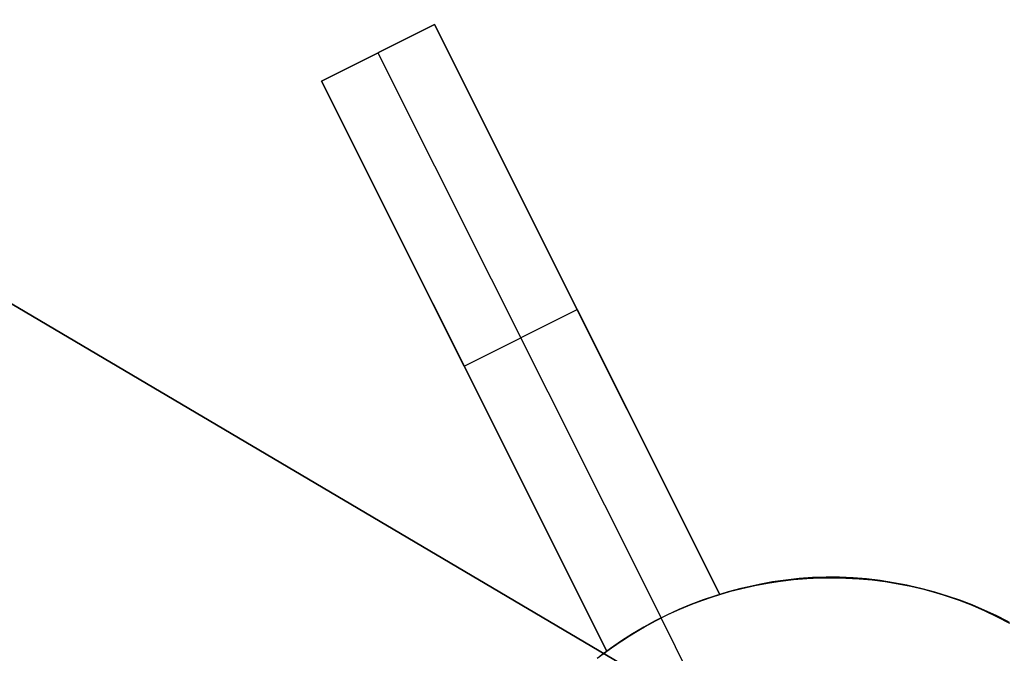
# Model space of a CAD drawing. Header units: millimetres. Extents: x 10802 to 11966, y -167 to 850.
# Tile 11 of 182: x 11284 to 11292, y 470 to 475. Entities that reach past the tile are written whole.
import ezdxf

# ---------------------------------------------------------------- set-up
doc = ezdxf.new("R2010")
doc.units = ezdxf.units.MM
doc.layers.add('1', color=7, linetype='Continuous')
doc.layers.add('color', color=7, linetype='Continuous')

msp = doc.modelspace()

# ---------------------------------------------------------------- linework, layer by layer
at = {"layer": '1', "color": 29, "true_color": 0x4d342b}
for p, q in [((10812.0081, 750.9971, 61.7996), (11297.5487, 464.4975, 61.7996)), ((11277.2134, 476.4966, 65.6568), (11297.5487, 464.4975, 65.6568)), ((11297.5487, 464.4975, 59.5679), (11280.0092, 474.8469, 59.5679))]:
    msp.add_line(p, q, dxfattribs=at)
at = {"layer": 'color', "color": 254, "true_color": 0xcad1ee}
for p, q in [((11286.3326, 474.3241, 2.0215), (11287.2266, 474.7722, 2.4176)), ((11287.2266, 474.7722, 1.6621), (11286.3326, 474.3241, 1.6621)), ((11286.374, 474.3449, 2.0398), (11287.2266, 474.7722, 2.0398)), ((11287.2266, 474.7722, 2.4176), (11289.4856, 470.2646, 3.1651)), ((11287.2266, 474.7722, 1.6621), (11287.2266, 474.7722, 2.4176)), ((11289.4856, 470.2646, -3.3799), (11287.2266, 474.7722, 1.6621)), ((11286.7796, 474.5481, 1.6621), (11286.7796, 474.5481, 2.2196)), ((11286.7796, 474.5481, 1.6621), (11289.0198, 470.0781, -3.3379)), ((11288.5916, 469.8166, 2.7617), (11286.3326, 474.3241, 2.0215)), ((11286.3326, 474.3241, 1.6621), (11286.3326, 474.3241, 2.0215)), ((11286.3326, 474.3241, 1.6621), (11288.5916, 469.8166, -3.3799)), ((11289.4856, 470.2646, -0.1074), (11288.0194, 473.1902, -0.1074)), ((11287.2158, 472.5618, -0.3091), (11288.5916, 469.8166, -0.3091)), ((11287.4621, 472.0703, -0.8589), (11288.3561, 472.5184, -0.8589)), ((11288.3561, 472.5184, -0.8589), (11288.3561, 472.5184, 2.8039)), ((11287.4621, 472.0703, -0.8589), (11287.4621, 472.0703, 2.404)), ((11290.0058, 470.3807, 3.392), (11290.1119, 470.3921, 3.4375)), ((11290.1614, 470.3892, -16.3379), (11290.0582, 470.3804, -16.3379)), ((11290.0683, 470.3815, -5.9237), (11290.1717, 470.3899, -5.9237)), ((11290.1119, 470.3921, 3.4375), (11290.2183, 470.3994, 3.4829)), ((11290.2648, 470.3944, -16.3379), (11290.1614, 470.3892, -16.3379)), ((11290.1717, 470.3899, -5.9237), (11290.2753, 470.3947, -5.9237)), ((11290.2183, 470.3994, 3.4829), (11290.3251, 470.4028, 3.5282)), ((11290.3684, 470.3961, -16.3379), (11290.2648, 470.3944, -16.3379)), ((11290.2753, 470.3947, -5.9237), (11290.379, 470.396, -5.9237)), ((11290.3251, 470.4028, 3.5282), (11290.4319, 470.4022, 3.5733)), ((11290.4719, 470.3941, -16.3379), (11290.3684, 470.3961, -16.3379)), ((11290.379, 470.396, -5.9237), (11290.4827, 470.3937, -5.9237)), ((11290.4319, 470.4022, 3.5733), (11290.5388, 470.3975, 3.6181)), ((11290.5754, 470.3886, -16.3379), (11290.4719, 470.3941, -16.3379)), ((11290.4827, 470.3937, -5.9237), (11290.5863, 470.3878, -5.9237)), ((11290.5388, 470.3975, 3.6181), (11290.6455, 470.3889, 3.6627)), ((11290.6785, 470.3795, -16.3379), (11290.5754, 470.3886, -16.3379)), ((11290.5863, 470.3878, -5.9237), (11290.6896, 470.3783, -5.9237)), ((11290.6455, 470.3889, 3.6627), (11290.752, 470.3763, 3.7069)), ((11289.6503, 470.3099, -16.3379), (11289.5502, 470.2836, -16.3379)), ((11289.559, 470.2861, -5.9237), (11289.6594, 470.3122, -5.9237)), ((11289.5879, 470.2956, 3.2102), (11289.6911, 470.3228, 3.2555)), ((11289.7513, 470.3328, -16.3379), (11289.6503, 470.3099, -16.3379)), ((11289.6594, 470.3122, -5.9237), (11289.7607, 470.3348, -5.9237)), ((11289.6911, 470.3228, 3.2555), (11289.7953, 470.346, 3.3009)), ((11289.853, 470.3522, -16.3379), (11289.7513, 470.3328, -16.3379)), ((11289.7607, 470.3348, -5.9237), (11289.8626, 470.3539, -5.9237)), ((11289.7953, 470.346, 3.3009), (11289.9002, 470.3654, 3.3465)), ((11289.9554, 470.3681, -16.3379), (11289.853, 470.3522, -16.3379)), ((11289.8626, 470.3539, -5.9237), (11289.9652, 470.3694, -5.9237)), ((11289.9002, 470.3654, 3.3465), (11290.0058, 470.3807, 3.392)), ((11290.0582, 470.3804, -16.3379), (11289.9554, 470.3681, -16.3379)), ((11289.9652, 470.3694, -5.9237), (11290.0683, 470.3815, -5.9237)), ((11290.7813, 470.3669, -16.3379), (11290.6785, 470.3795, -16.3379)), ((11290.6896, 470.3783, -5.9237), (11290.7926, 470.3653, -5.9237)), ((11290.752, 470.3763, 3.7069), (11290.8581, 470.3597, 3.7507)), ((11290.8836, 470.3507, -16.3379), (11290.7813, 470.3669, -16.3379)), ((11290.7926, 470.3653, -5.9237), (11290.895, 470.3487, -5.9237)), ((11290.8581, 470.3597, 3.7507), (11290.9638, 470.3391, 3.794)), ((11290.9853, 470.331, -16.3379), (11290.8836, 470.3507, -16.3379)), ((11290.895, 470.3487, -5.9237), (11290.9967, 470.3286, -5.9237)), ((11290.9638, 470.3391, 3.794), (11291.0687, 470.3146, 3.8368)), ((11291.0862, 470.3078, -16.3379), (11290.9853, 470.331, -16.3379)), ((11290.9967, 470.3286, -5.9237), (11291.0977, 470.3049, -5.9237)), ((11291.0687, 470.3146, 3.8368), (11291.173, 470.2862, 3.8791)), ((11291.1863, 470.2812, -16.3379), (11291.0862, 470.3078, -16.3379)), ((11291.0977, 470.3049, -5.9237), (11291.1979, 470.2778, -5.9237)), ((11289.3502, 470.2197, -3.3594), (11289.4177, 470.243, -3.3688)), ((11289.451, 470.2538, -16.3379), (11289.3529, 470.2206, -16.3379)), ((11289.3612, 470.2235, -5.9237), (11289.4596, 470.2565, -5.9237)), ((11289.4177, 470.243, -3.3688), (11289.4856, 470.2646, -3.3799)), ((11289.5502, 470.2836, -16.3379), (11289.451, 470.2538, -16.3379)), ((11289.4596, 470.2565, -5.9237), (11289.559, 470.2861, -5.9237)), ((11289.4856, 470.2646, 3.1651), (11289.5879, 470.2956, 3.2102)), ((11289.4856, 470.2646, -3.3799), (11289.4856, 470.2646, 3.1651)), ((11291.173, 470.2862, 3.8791), (11291.2763, 470.254, 3.9207)), ((11291.2854, 470.251, -16.3379), (11291.1863, 470.2812, -16.3379)), ((11291.1979, 470.2778, -5.9237), (11291.297, 470.2473, -5.9237)), ((11291.2763, 470.254, 3.9207), (11291.3786, 470.2179, 3.9617)), ((11291.3834, 470.2175, -16.3379), (11291.2854, 470.251, -16.3379)), ((11291.297, 470.2473, -5.9237), (11291.3951, 470.2133, -5.9237)), ((11289.1502, 470.1396, -3.3413), (11289.2163, 470.1679, -3.3456)), ((11289.256, 470.184, -16.3379), (11289.1604, 470.1441, -16.3379)), ((11289.1682, 470.1475, -5.9237), (11289.264, 470.1872, -5.9237)), ((11289.2163, 470.1679, -3.3456), (11289.283, 470.1946, -3.3516)), ((11289.3529, 470.2206, -16.3379), (11289.256, 470.184, -16.3379)), ((11289.264, 470.1872, -5.9237), (11289.3612, 470.2235, -5.9237)), ((11289.283, 470.1946, -3.3516), (11289.3502, 470.2197, -3.3594)), ((11291.3786, 470.2179, 3.9617), (11291.4798, 470.178, 4.002)), ((11291.4801, 470.1807, -16.3379), (11291.3834, 470.2175, -16.3379)), ((11291.3951, 470.2133, -5.9237), (11291.4918, 470.176, -5.9237)), ((11291.4798, 470.178, 4.002), (11291.5798, 470.1344, 4.0415)), ((11291.5756, 470.1405, -16.3379), (11291.4801, 470.1807, -16.3379)), ((11291.4918, 470.176, -5.9237), (11291.5873, 470.1353, -5.9237)), ((11288.9558, 470.045, -3.3388), (11289.0198, 470.0781, -3.3379)), ((11289.0663, 470.1009, -16.3379), (11288.9737, 470.0545, -16.3379)), ((11288.9809, 470.0582, -5.9237), (11289.0738, 470.1045, -5.9237)), ((11289.0198, 470.0781, -3.3379), (11289.0846, 470.1096, -3.3388)), ((11289.0198, 470.0781, -3.3379), (11289.0198, 470.0781, -16.3379)), ((11289.8039, 468.5136, -16.3379), (11289.0198, 470.0781, -16.3379)), ((11289.1604, 470.1441, -16.3379), (11289.0663, 470.1009, -16.3379)), ((11289.0738, 470.1045, -5.9237), (11289.1682, 470.1475, -5.9237)), ((11289.0846, 470.1096, -3.3388), (11289.1502, 470.1396, -3.3413)), ((11291.6696, 470.097, -16.3379), (11291.5756, 470.1405, -16.3379)), ((11291.5798, 470.1344, 4.0415), (11291.6784, 470.0871, 4.0802)), ((11291.5873, 470.1353, -5.9237), (11291.6813, 470.0914, -5.9237)), ((11291.7621, 470.0504, -16.3379), (11291.6696, 470.097, -16.3379)), ((11291.6784, 470.0871, 4.0802), (11291.7755, 470.0362, 4.118)), ((11291.6813, 470.0914, -5.9237), (11291.7737, 470.0442, -5.9237)), ((11288.8828, 470.0049, -16.3379), (11288.7936, 469.9522, -16.3379)), ((11288.8002, 469.9563, -5.9237), (11288.8897, 470.0088, -5.9237)), ((11288.8302, 469.9744, -3.3456), (11288.8925, 470.0105, -3.3413)), ((11288.9737, 470.0545, -16.3379), (11288.8828, 470.0049, -16.3379)), ((11288.8897, 470.0088, -5.9237), (11288.9809, 470.0582, -5.9237)), ((11288.8925, 470.0105, -3.3413), (11288.9558, 470.045, -3.3388)), ((11288.7936, 469.9522, -16.3379), (11288.7063, 469.8965, -16.3379)), ((11288.7087, 469.8982, -3.3594), (11288.7689, 469.937, -3.3516)), ((11288.7126, 469.9007, -5.9237), (11288.8002, 469.9563, -5.9237)), ((11288.7689, 469.937, -3.3516), (11288.8302, 469.9744, -3.3456)), ((11288.621, 469.8378, -16.3379), (11288.5378, 469.7762, -16.3379)), ((11288.5435, 469.7806, -5.9237), (11288.627, 469.8421, -5.9237)), ((11288.5916, 469.8166, -3.3799), (11288.6495, 469.858, -3.3688)), ((11288.7063, 469.8965, -16.3379), (11288.621, 469.8378, -16.3379)), ((11288.627, 469.8421, -5.9237), (11288.7126, 469.9007, -5.9237)), ((11288.6495, 469.858, -3.3688), (11288.7087, 469.8982, -3.3594)), ((11288.5135, 469.7606, 2.7256), (11288.5916, 469.8166, 2.7617)), ((11288.5916, 469.8166, 2.7617), (11288.5916, 469.8166, -3.3799))]:
    msp.add_line(p, q, dxfattribs=at)

doc.saveas('drawing.dxf')
